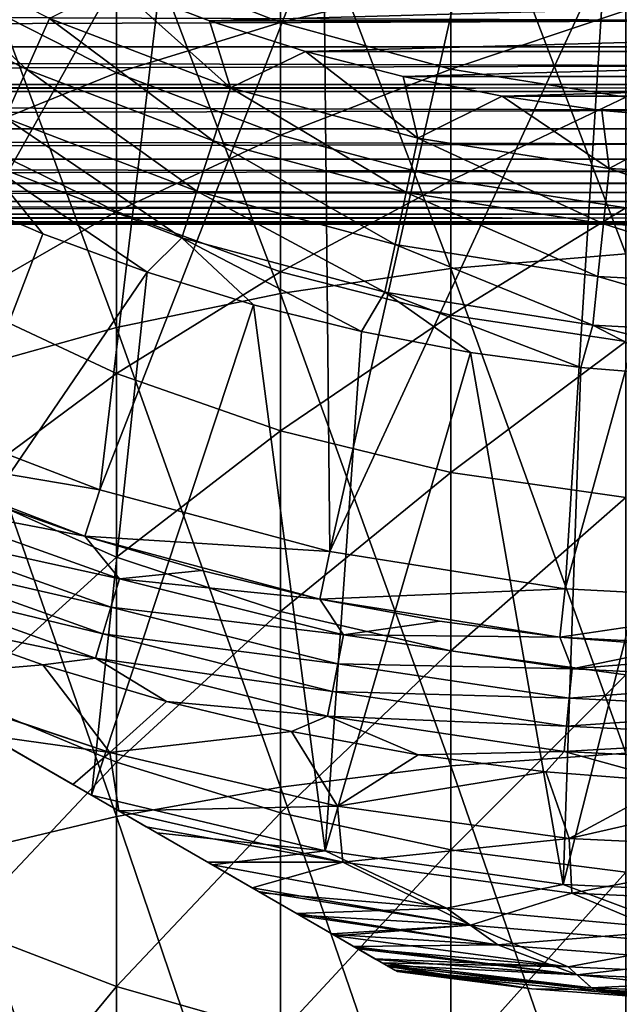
# Model space of a CAD drawing. Header units: metres. Extents: x -109 to 109, y -505 to 40.
# Tile 170 of 256: x -6.44 to -1.51, y -63.02 to -54.92. Entities that reach past the tile are written whole.
import ezdxf

# ---------------------------------------------------------------- set-up
doc = ezdxf.new("R2010")
doc.units = ezdxf.units.M
doc.layers.add('solid_K244224000C74', color=7, linetype='CONTINUOUS')

msp = doc.modelspace()

# ---------------------------------------------------------------- linework, layer by layer
at = {"layer": 'solid_K244224000C74'}
for points in [[(-1.455538, -56.84314, 150.143997), (-1.455538, -52.924957, 147.645416), (-2.892772, -53.064407, 147.444946)], [(-2.892772, -56.966072, 149.932999), (-2.892772, -53.064407, 147.444946), (-4.293628, -53.294876, 147.113647)], [(-2.892772, -56.966072, 149.932999), (-1.455538, -56.84314, 150.143997), (-2.892772, -53.064407, 147.444946)], [(-7.605884, -58.08334, 27.37269), (-6.468005, -53.33202, 9.554124), (-5.180184, -53.758961, 8.976018)], [(-4.293628, -57.169239, 149.58429), (-4.293628, -53.294876, 147.113647), (-5.640489, -53.613468, 146.65567)], [(-4.293628, -57.169239, 149.58429), (-2.892772, -56.966072, 149.932999), (-4.293628, -53.294876, 147.113647)], [(-5.640489, -57.450089, 149.102249), (-5.640489, -53.613468, 146.65567), (-6.916417, -54.016171, 146.076782)], [(-5.640489, -57.450089, 149.102249), (-4.293628, -57.169239, 149.58429), (-5.640489, -53.613468, 146.65567)], [(-7.605884, -58.08334, 27.37269), (-5.180184, -53.758961, 8.976018), (-5.778753, -58.784714, 27.37269)], [(-5.778753, -58.784714, 27.37269), (-5.180184, -53.758961, 8.976018), (-3.9389, -54.067654, 8.520351)], [(-6.916417, -57.805084, 148.49295), (-5.640489, -57.450089, 149.102249), (-6.916417, -54.016171, 146.076782)], [(-5.778753, -58.784714, 27.37269), (-3.9389, -54.067654, 8.520351), (-3.887801, -59.291393, 27.37269)], [(-3.887801, -59.291393, 27.37269), (-3.9389, -54.067654, 8.520351), (-2.756209, -54.277039, 8.190253)], [(-7.612633, -54.185467, 76.063286), (-7.841757, -54.582321, 75.953461), (-6.37906, -55.327602, 75.953461)], [(-6.192674, -54.908974, 76.063286), (-7.612633, -54.185467, 76.063286), (-6.37906, -55.327602, 75.953461)], [(-4.293628, -54.941723, 110.424957), (-5.640489, -54.412323, 110.600952), (-4.293628, -54.213943, 107.901779)], [(-4.293628, -54.941723, 110.424957), (-4.293628, -54.213943, 107.901779), (-2.892772, -54.605888, 107.80558)], [(-3.887801, -59.291393, 27.37269), (-2.756209, -54.277039, 8.190253), (-1.62806, -54.405067, 7.97898)], [(-3.887801, -59.291393, 27.37269), (-1.62806, -54.405067, 7.97898), (-1.954808, -59.597546, 27.37269)], [(-1.954808, -59.597546, 27.37269), (-1.62806, -54.405067, 7.97898), (-0.538327, -54.465477, 7.876605)], [(-5.640489, -55.355862, 113.099541), (-6.916417, -54.706676, 113.374931), (-5.640489, -54.412323, 110.600952)], [(-5.640489, -55.355862, 113.099541), (-5.640489, -54.412323, 110.600952), (-4.293628, -54.941723, 110.424957)], [(-1.954808, -59.597546, 27.37269), (-0.538327, -54.465477, 7.876605), (0, -59.700001, 27.37269)], [(-6.37906, -55.327602, 75.953461), (-7.841757, -54.582321, 75.953461), (-6.556152, -55.725357, 75.773232)], [(-4.704866, -55.480087, 76.063286), (-5.649712, -54.633057, 76.099998), (-6.192674, -54.908974, 76.063286)], [(-5.649712, -54.633057, 76.099998), (-4.875796, -54.9286, 76.099998), (5.649708, -54.63306, 76.099998)], [(-4.704866, -55.480087, 76.063286), (-4.875796, -54.9286, 76.099998), (-5.649712, -54.633057, 76.099998)], [(-4.875796, -54.9286, 76.099998), (4.875792, -54.9286, 76.099998), (5.649708, -54.63306, 76.099998)], [(-2.892772, -55.324696, 110.297646), (-4.293628, -54.941723, 110.424957), (-2.892772, -54.605888, 107.80558)], [(-2.892772, -55.324696, 110.297646), (-2.892772, -54.605888, 107.80558), (-1.455538, -54.843044, 107.747368)], [(-58.401432, -54.705666, 7.450819), (-57.825542, -55.14193, 6.585274), (58.401443, -54.705662, 7.45083)], [(-58.400074, -54.706699, -7.448922), (58.400066, -54.706703, -7.44891), (57.82449, -55.142723, -6.583573)], [(-57.824493, -55.142715, -6.583584), (-58.400074, -54.706699, -7.448922), (57.82449, -55.142723, -6.583573)], [(-57.825542, -55.14193, 6.585274), (57.825546, -55.141926, 6.585285), (58.401443, -54.705662, 7.45083)], [(-6.916417, -55.871655, 115.840988), (-6.916417, -54.706676, 113.374931), (-5.640489, -55.355862, 113.099541)], [(-3.335342, -62.745701, 68.857361), (-17.164658, -54.761341, 68.857361), (-17.164658, -54.761341, 53.269997)], [(-3.353005, -62.735504, 69.067734), (-17.146996, -54.771538, 69.067726), (-17.164658, -54.761341, 68.857361)], [(-3.335342, -62.745701, 68.857361), (-3.353005, -62.735504, 69.067734), (-17.164658, -54.761341, 68.857361)], [(-3.335342, -62.745701, 53.269997), (-3.335342, -62.745701, 68.857361), (-17.164658, -54.761341, 53.269997)], [(-17.144903, -54.772747, 52.929695), (-3.335342, -62.745701, 53.269997), (-17.164658, -54.761341, 53.269997)], [(-3.40806, -62.703716, 69.282707), (-17.091932, -54.803329, 69.282722), (-17.146996, -54.771538, 69.067726)], [(-3.353005, -62.735504, 69.067734), (-3.40806, -62.703716, 69.282707), (-17.146996, -54.771538, 69.067726)], [(-17.144903, -54.772747, 52.929695), (-3.355097, -62.734295, 52.929695), (-3.335342, -62.745701, 53.269997)], [(-17.144903, -54.772747, 52.929695), (-17.08489, -54.807396, 52.58812), (-3.355097, -62.734295, 52.929695)], [(-3.423628, -62.694729, 69.32576), (-17.07637, -54.812313, 69.32576), (-17.091932, -54.803329, 69.282722)], [(-3.40806, -62.703716, 69.282707), (-3.423628, -62.694729, 69.32576), (-17.091932, -54.803329, 69.282722)], [(-17.08489, -54.807396, 52.58812), (-3.415109, -62.699646, 52.58812), (-3.355097, -62.734295, 52.929695)], [(-17.08489, -54.807396, 52.58812), (-17.041208, -54.832615, 52.423935), (-3.415109, -62.699646, 52.58812)], [(-3.506612, -62.646816, 69.505981), (-16.993364, -54.860237, 69.506027), (-17.07637, -54.812313, 69.32576)], [(-3.423628, -62.694729, 69.32576), (-3.506612, -62.646816, 69.505981), (-17.07637, -54.812313, 69.32576)], [(-17.041208, -54.832615, 52.423935), (-3.458792, -62.674427, 52.423935), (-3.415109, -62.699646, 52.58812)], [(-17.041208, -54.832615, 52.423935), (-16.98181, -54.866909, 52.242714), (-3.458792, -62.674427, 52.423935)], [(-3.656061, -62.560532, 69.736313), (-16.84392, -54.946522, 69.736336), (-16.993364, -54.860237, 69.506027)], [(-3.506612, -62.646816, 69.505981), (-3.656061, -62.560532, 69.736313), (-16.993364, -54.860237, 69.506027)], [(-16.98181, -54.866909, 52.242714), (-3.51819, -62.640133, 52.242714), (-3.458792, -62.674427, 52.423935)], [(-16.98181, -54.866909, 52.242714), (-16.831749, -54.953545, 51.8936), (-3.51819, -62.640133, 52.242714)], [(-1.455538, -55.556423, 110.220612), (-2.892772, -55.324696, 110.297646), (-1.455538, -54.843044, 107.747368)], [(-3.693843, -62.538719, 69.784462), (-16.806156, -54.968323, 69.784462), (-16.84392, -54.946522, 69.736336)], [(-3.656061, -62.560532, 69.736313), (-3.693843, -62.538719, 69.784462), (-16.84392, -54.946522, 69.736336)], [(-16.831749, -54.953545, 51.8936), (-3.668251, -62.553497, 51.8936), (-3.51819, -62.640133, 52.242714)], [(-16.831749, -54.953545, 51.8936), (-16.657412, -55.054199, 51.585159), (-3.668251, -62.553497, 51.8936)], [(-3.861831, -62.44173, 69.968246), (-16.638172, -55.065308, 69.968246), (-16.806156, -54.968323, 69.784462)], [(-3.693843, -62.538719, 69.784462), (-3.861831, -62.44173, 69.968246), (-16.806156, -54.968323, 69.784462)], [(-6.192674, -54.908974, 76.063286), (-6.37906, -55.327602, 75.953461), (-4.846472, -55.915909, 75.953461)], [(-4.704866, -55.480087, 76.063286), (-6.192674, -54.908974, 76.063286), (-4.846472, -55.915909, 75.953461)], [(-4.293628, -55.86945, 112.881668), (-5.640489, -55.355862, 113.099541), (-4.293628, -54.941723, 110.424957)], [(-4.875796, -54.9286, 76.099998), (-4.087077, -55.180088, 76.099998), (4.875792, -54.9286, 76.099998)], [(-4.704866, -55.480087, 76.063286), (-4.087077, -55.180088, 76.099998), (-4.875796, -54.9286, 76.099998)], [(-4.293628, -55.86945, 112.881668), (-4.293628, -54.941723, 110.424957), (-2.892772, -55.324696, 110.297646)], [(-4.087077, -55.180088, 76.099998), (4.087073, -55.180088, 76.099998), (4.875792, -54.9286, 76.099998)], [(-16.657412, -55.054199, 51.585159), (-3.842588, -62.452843, 51.585159), (-3.668251, -62.553497, 51.8936)], [(-16.657412, -55.054199, 51.585159), (-16.628321, -55.070995, 51.539776), (-3.842588, -62.452843, 51.585159)], [(-4.127224, -62.288506, 70.195801), (-16.37281, -55.218513, 70.195778), (-16.638172, -55.065308, 69.968246)], [(-3.861831, -62.44173, 69.968246), (-4.127224, -62.288506, 70.195801), (-16.638172, -55.065308, 69.968246)], [(-16.628321, -55.070995, 51.539776), (-3.87168, -62.436047, 51.539776), (-3.842588, -62.452843, 51.585159)], [(-16.628321, -55.070995, 51.539776), (-16.363377, -55.223961, 51.181793), (-3.87168, -62.436047, 51.539776)], [(-57.825542, -55.14193, 6.585274), (-57.416416, -55.451553, 5.874745), (57.825546, -55.141926, 6.585285)], [(-57.824493, -55.142715, -6.583584), (57.82449, -55.142723, -6.583573), (57.416428, -55.451546, -5.874762)], [(-57.416428, -55.451546, -5.874761), (-57.824493, -55.142715, -6.583584), (57.416428, -55.451546, -5.874762)], [(-57.416416, -55.451553, 5.874745), (57.416416, -55.451553, 5.874743), (57.825546, -55.141926, 6.585285)], [(-4.159984, -62.269592, 70.220238), (-16.340017, -55.23745, 70.220238), (-16.37281, -55.218513, 70.195778)], [(-4.127224, -62.288506, 70.195801), (-4.159984, -62.269592, 70.220238), (-16.37281, -55.218513, 70.195778)], [(-3.165511, -55.892559, 76.063286), (-4.087077, -55.180088, 76.099998), (-4.704866, -55.480087, 76.063286)], [(-4.087077, -55.180088, 76.099998), (-3.285138, -55.387062, 76.099998), (4.087073, -55.180088, 76.099998)], [(-3.165511, -55.892559, 76.063286), (-3.285138, -55.387062, 76.099998), (-4.087077, -55.180088, 76.099998)], [(-3.285138, -55.387062, 76.099998), (3.285134, -55.387062, 76.099998), (4.087073, -55.180088, 76.099998)], [(-16.363377, -55.223961, 51.181793), (-4.136624, -62.283081, 51.181793), (-3.87168, -62.436047, 51.539776)], [(-16.363377, -55.223961, 51.181793), (-16.027025, -55.418156, 50.821987), (-4.136624, -62.283081, 51.181793)], [(-4.454929, -62.099308, 70.414139), (-16.045139, -55.407696, 70.414101), (-16.340017, -55.23745, 70.220238)], [(-4.159984, -62.269592, 70.220238), (-4.454929, -62.099308, 70.414139), (-16.340017, -55.23745, 70.220238)], [(-5.640489, -56.496674, 115.514442), (-6.916417, -55.871655, 115.840988), (-5.640489, -55.355862, 113.099541)], [(-6.37906, -55.327602, 75.953461), (-6.556152, -55.725357, 75.773232), (-4.981018, -56.329994, 75.773232)], [(-4.846472, -55.915909, 75.953461), (-6.37906, -55.327602, 75.953461), (-4.981018, -56.329994, 75.773232)], [(-5.640489, -56.496674, 115.514442), (-5.640489, -55.355862, 113.099541), (-4.293628, -55.86945, 112.881668)], [(-2.892772, -56.240982, 112.72406), (-4.293628, -55.86945, 112.881668), (-2.892772, -55.324696, 110.297646)], [(-2.892772, -56.240982, 112.72406), (-2.892772, -55.324696, 110.297646), (-1.455538, -55.556423, 110.220612)], [(-57.416428, -55.451546, -5.874761), (57.416428, -55.451546, -5.874762), (57.338631, -55.510582, -5.727395)], [(-57.338638, -55.510578, -5.727406), (-57.416428, -55.451546, -5.874761), (57.338631, -55.510582, -5.727395)], [(-57.416416, -55.451553, 5.874745), (-57.339432, -55.509972, 5.728938), (57.416416, -55.451553, 5.874743)], [(-57.339432, -55.509972, 5.728938), (57.339436, -55.509968, 5.728949), (57.416416, -55.451553, 5.874743)], [(-4.454929, -62.099308, 70.414139), (-15.64678, -55.637688, 70.621895), (-16.045139, -55.407696, 70.414101)], [(-16.027025, -55.418156, 50.821987), (-4.472976, -62.088886, 50.821983), (-4.136624, -62.283081, 51.181793)], [(-16.027025, -55.418156, 50.821987), (-15.973318, -55.449162, 50.771214), (-4.472976, -62.088886, 50.821983)], [(-15.973318, -55.449162, 50.771214), (-4.526681, -62.05788, 50.771214), (-4.472976, -62.088886, 50.821983)], [(-15.973318, -55.449162, 50.771214), (-15.609151, -55.659412, 50.465561), (-4.526681, -62.05788, 50.771214)], [(-3.285138, -55.387062, 76.099998), (-2.472842, -55.548679, 76.099998), (3.285134, -55.387062, 76.099998)], [(-3.165511, -55.892559, 76.063286), (-2.472842, -55.548679, 76.099998), (-3.285138, -55.387062, 76.099998)], [(-2.472842, -55.548679, 76.099998), (2.472838, -55.548683, 76.099998), (3.285134, -55.387062, 76.099998)], [(-57.339432, -55.509972, 5.728938), (-56.935097, -55.81604, 4.883128), (57.339436, -55.509968, 5.728949)], [(-57.338638, -55.510578, -5.727406), (57.338631, -55.510582, -5.727395), (56.934471, -55.816513, -4.88169)], [(-56.934479, -55.816509, -4.881701), (-57.338638, -55.510578, -5.727406), (56.934471, -55.816513, -4.88169)], [(-56.935097, -55.81604, 4.883128), (56.935104, -55.816036, 4.88314), (57.339436, -55.509968, 5.728949)], [(-4.704866, -55.480087, 76.063286), (-4.846472, -55.915909, 75.953461), (-3.260786, -56.34079, 75.953461)], [(-3.165511, -55.892559, 76.063286), (-4.704866, -55.480087, 76.063286), (-3.260786, -56.34079, 75.953461)], [(-1.591474, -56.141861, 76.063286), (-2.472842, -55.548679, 76.099998), (-3.165511, -55.892559, 76.063286)], [(-1.455538, -56.465786, 112.6287), (-2.892772, -56.240982, 112.72406), (-1.455538, -55.556423, 110.220612)], [(-2.472842, -55.548679, 76.099998), (-1.653137, -55.664463, 76.099998), (2.472838, -55.548683, 76.099998)], [(-1.591474, -56.141861, 76.063286), (-1.653137, -55.664463, 76.099998), (-2.472842, -55.548679, 76.099998)], [(-1.653137, -55.664463, 76.099998), (1.653132, -55.664463, 76.099998), (2.472838, -55.548683, 76.099998)], [(-5.310103, -61.605572, 70.808586), (-15.189973, -55.901428, 70.808563), (-15.64678, -55.637688, 70.621895)], [(-4.853219, -61.869354, 70.621895), (-5.310103, -61.605572, 70.808586), (-15.64678, -55.637688, 70.621895)], [(-4.454929, -62.099308, 70.414139), (-4.853219, -61.869354, 70.621895), (-15.64678, -55.637688, 70.621895)], [(-15.609151, -55.659412, 50.465561), (-4.890851, -61.847626, 50.465561), (-4.526681, -62.05788, 50.771214)], [(-15.609151, -55.659412, 50.465561), (-15.10173, -55.952374, 50.121212), (-4.890851, -61.847626, 50.465561)], [(-1.653137, -55.664463, 76.099998), (-0.827645, -55.734127, 76.099998), (1.653132, -55.664463, 76.099998)], [(-1.591474, -56.141861, 76.063286), (-0.827645, -55.734127, 76.099998), (-1.653137, -55.664463, 76.099998)], [(-6.556152, -55.725357, 75.773232), (-6.71958, -56.092422, 75.527054), (-5.105182, -56.712135, 75.527054)], [(-4.981018, -56.329994, 75.773232), (-6.556152, -55.725357, 75.773232), (-5.105182, -56.712135, 75.527054)], [(0, -56.225266, 76.063286), (-0.827645, -55.734127, 76.099998), (-1.591474, -56.141861, 76.063286)], [(-56.935097, -55.81604, 4.883128), (-56.605274, -56.065834, 4.047304), (56.935104, -55.816036, 4.88314)], [(-56.934479, -55.816509, -4.881701), (56.934471, -55.816513, -4.88169), (56.604782, -56.066193, -4.045965)], [(-56.604786, -56.066189, -4.045977), (-56.934479, -55.816509, -4.881701), (56.604782, -56.066193, -4.045965)], [(-56.605274, -56.065834, 4.047304), (56.605278, -56.06583, 4.047317), (56.935104, -55.816036, 4.88314)], [(-15.189973, -55.901428, 70.808563), (-5.84601, -61.296165, 70.978676), (-14.65399, -56.210876, 70.978676)], [(-5.310103, -61.605572, 70.808586), (-5.84601, -61.296165, 70.978676), (-15.189973, -55.901428, 70.808563)], [(-6.916417, -57.230591, 118.205711), (-6.916417, -55.871655, 115.840988), (-5.640489, -56.496674, 115.514442)], [(-4.293628, -56.991138, 115.256096), (-5.640489, -56.496674, 115.514442), (-4.293628, -55.86945, 112.881668)], [(-4.846472, -55.915909, 75.953461), (-4.981018, -56.329994, 75.773232), (-3.35131, -56.766674, 75.773232)], [(-3.260786, -56.34079, 75.953461), (-4.846472, -55.915909, 75.953461), (-3.35131, -56.766674, 75.773232)], [(-4.293628, -56.991138, 115.256096), (-4.293628, -55.86945, 112.881668), (-2.892772, -56.240982, 112.72406)], [(-3.165511, -55.892559, 76.063286), (-3.260786, -56.34079, 75.953461), (-1.639374, -56.597599, 75.953461)], [(-1.591474, -56.141861, 76.063286), (-3.165511, -55.892559, 76.063286), (-1.639374, -56.597599, 75.953461)], [(-15.10173, -55.952374, 50.121212), (-5.398275, -61.554665, 50.121208), (-4.890851, -61.847626, 50.465561)], [(-15.10173, -55.952374, 50.121212), (-14.878353, -56.081341, 49.992058), (-5.398275, -61.554665, 50.121208)], [(-56.605274, -56.065834, 4.047304), (-56.343479, -56.264252, 3.219111), (56.605278, -56.06583, 4.047317)], [(-56.604786, -56.066189, -4.045977), (56.604782, -56.066193, -4.045965), (56.343174, -56.264496, -3.217949)], [(-56.343178, -56.264492, -3.217959), (-56.604786, -56.066189, -4.045977), (56.343174, -56.264496, -3.217949)], [(-56.343479, -56.264252, 3.219111), (56.343483, -56.264248, 3.219123), (56.605278, -56.06583, 4.047317)], [(-14.878353, -56.081341, 49.992058), (-5.621647, -61.425701, 49.992058), (-5.398275, -61.554665, 50.121208)], [(-14.878353, -56.081341, 49.992058), (-14.500221, -56.299656, 49.799999), (-5.621647, -61.425701, 49.992058)], [(-6.71958, -56.092422, 75.527054), (-7.087182, -56.318672, 75.221321), (-6.247451, -56.679897, 75.221321)], [(-6.71958, -56.092422, 75.527054), (-6.247451, -56.679897, 75.221321), (-5.389395, -56.995132, 75.221321)], [(-5.105182, -56.712135, 75.527054), (-6.71958, -56.092422, 75.527054), (-5.389395, -56.995132, 75.221321)], [(-1.591474, -56.141861, 76.063286), (-1.639374, -56.597599, 75.953461), (0, -56.683514, 75.953461)], [(0, -56.225266, 76.063286), (-1.591474, -56.141861, 76.063286), (0, -56.683514, 75.953461)], [(-56.343479, -56.264252, 3.219111), (-56.145176, -56.414421, 2.399081), (56.343483, -56.264248, 3.219123)], [(-56.343178, -56.264492, -3.217959), (56.343174, -56.264496, -3.217949), (56.144989, -56.414555, -2.398225)], [(-56.144989, -56.414555, -2.398233), (-56.343178, -56.264492, -3.217959), (56.144989, -56.414555, -2.398225)], [(-56.145176, -56.414421, 2.399081), (56.14518, -56.414421, 2.399091), (56.343483, -56.264248, 3.219123)], [(-14.65399, -56.210876, 70.978676), (-5.84601, -61.296165, 70.978676), (-7.622264, -60.270645, 71.376678)], [(-2.892772, -57.348843, 115.069214), (-4.293628, -56.991138, 115.256096), (-2.892772, -56.240982, 112.72406)], [(-2.892772, -57.348843, 115.069214), (-2.892772, -56.240982, 112.72406), (-1.455538, -56.465786, 112.6287)], [(-14.500221, -56.299656, 49.799999), (-5.999789, -61.207382, 49.799995), (-5.621647, -61.425701, 49.992058)], [(-14.500221, -56.299656, 49.799999), (-13.803698, -56.701794, 49.513718), (-5.999789, -61.207382, 49.799995)], [(-7.622264, -60.270645, 71.376678), (-6.247451, -56.679897, 75.221321), (-7.087182, -56.318672, 75.221321)], [(-4.981018, -56.329994, 75.773232), (-5.105182, -56.712135, 75.527054), (-3.43485, -57.159698, 75.527054)], [(-3.35131, -56.766674, 75.773232), (-4.981018, -56.329994, 75.773232), (-3.43485, -57.159698, 75.527054)], [(-3.260786, -56.34079, 75.953461), (-3.35131, -56.766674, 75.773232), (-1.684885, -57.030609, 75.773232)], [(-1.639374, -56.597599, 75.953461), (-3.260786, -56.34079, 75.953461), (-1.684885, -57.030609, 75.773232)], [(-56.145176, -56.414421, 2.399081), (-56.007133, -56.518883, 1.588802), (56.14518, -56.414421, 2.399091)], [(-56.144989, -56.414555, -2.398233), (56.144989, -56.414555, -2.398225), (56.007061, -56.518936, -1.588277)], [(-56.007061, -56.518936, -1.588285), (-56.144989, -56.414555, -2.398233), (56.007061, -56.518936, -1.588277)], [(-56.007133, -56.518883, 1.588802), (56.007137, -56.518883, 1.588811), (56.14518, -56.414421, 2.399091)], [(-5.640489, -57.827415, 117.830109), (-6.916417, -57.230591, 118.205711), (-5.640489, -56.496674, 115.514442)], [(-5.640489, -57.827415, 117.830109), (-5.640489, -56.496674, 115.514442), (-4.293628, -56.991138, 115.256096)], [(-1.455538, -57.565277, 114.956131), (-2.892772, -57.348843, 115.069214), (-1.455538, -56.465786, 112.6287)], [(-56.007133, -56.518883, 1.588802), (-55.926239, -56.580036, 0.788942), (56.007137, -56.518883, 1.588811)], [(-56.007061, -56.518936, -1.588285), (56.007061, -56.518936, -1.588277), (55.926247, -56.580048, -0.788713)], [(-55.92625, -56.580048, -0.788719), (-56.007061, -56.518936, -1.588285), (55.926247, -56.580048, -0.788713)], [(-55.92625, -56.580048, -0.788719), (55.926247, -56.580048, -0.788713), (55.900002, -56.599998)], [(-55.900002, -56.599998), (-55.92625, -56.580048, -0.788719), (55.900002, -56.599998)], [(-55.926239, -56.580036, 0.788942), (55.926239, -56.580036, 0.788949), (56.007137, -56.518883, 1.588811)], [(-55.926239, -56.580036, 0.788942), (-55.900002, -56.599998), (55.926239, -56.580036, 0.788949)], [(-55.900002, -56.599998), (55.900002, -56.599998), (55.926239, -56.580036, 0.788949)], [(-1.639374, -56.597599, 75.953461), (-1.684885, -57.030609, 75.773232), (0, -57.118912, 75.773232)], [(0, -56.683514, 75.953461), (-1.639374, -56.597599, 75.953461), (0, -57.118912, 75.773232)], [(-13.803698, -56.701794, 49.513718), (-6.696323, -60.805237, 49.51371), (-5.999789, -61.207382, 49.799995)], [(-7.622264, -60.270645, 71.376678), (-5.389395, -56.995132, 75.221321), (-6.247451, -56.679897, 75.221321)], [(-5.105182, -56.712135, 75.527054), (-5.389395, -56.995132, 75.221321), (-4.515531, -57.263451, 75.221321)], [(-5.105182, -56.712135, 75.527054), (-4.515531, -57.263451, 75.221321), (-3.628422, -57.484066, 75.221321)], [(-3.43485, -57.159698, 75.527054), (-5.105182, -56.712135, 75.527054), (-3.628422, -57.484066, 75.221321)], [(-3.35131, -56.766674, 75.773232), (-3.43485, -57.159698, 75.527054), (-1.726885, -57.430214, 75.527054)], [(-1.684885, -57.030609, 75.773232), (-3.35131, -56.766674, 75.773232), (-1.726885, -57.430214, 75.527054)], [(-1.455538, -60.949024, 152.320435), (-1.455538, -56.84314, 150.143997), (-2.892772, -56.966072, 149.932999)], [(-7.622264, -60.270645, 71.376678), (-5.84601, -61.296165, 70.978676), (-5.389395, -56.995132, 75.221321)], [(-5.84601, -61.296165, 70.978676), (-4.515531, -57.263451, 75.221321), (-5.389395, -56.995132, 75.221321)], [(-4.293628, -58.29958, 117.532959), (-5.640489, -57.827415, 117.830109), (-4.293628, -56.991138, 115.256096)], [(-2.892772, -61.054642, 152.10025), (-2.892772, -56.966072, 149.932999), (-4.293628, -57.169239, 149.58429)], [(-4.293628, -58.29958, 117.532959), (-4.293628, -56.991138, 115.256096), (-2.892772, -57.348843, 115.069214)], [(-2.892772, -61.054642, 152.10025), (-1.455538, -60.949024, 152.320435), (-2.892772, -56.966072, 149.932999)], [(-1.684885, -57.030609, 75.773232), (-1.726885, -57.430214, 75.527054), (0, -57.520714, 75.527054)], [(0, -57.118912, 75.773232), (-1.684885, -57.030609, 75.773232), (0, -57.520714, 75.527054)], [(-3.43485, -57.159698, 75.527054), (-3.628422, -57.484066, 75.221321), (-2.730671, -57.656326, 75.221321)], [(-3.43485, -57.159698, 75.527054), (-2.730671, -57.656326, 75.221321), (-1.82491, -57.779736, 75.221321)], [(-1.726885, -57.430214, 75.527054), (-3.43485, -57.159698, 75.527054), (-1.82491, -57.779736, 75.221321)], [(-6.916417, -58.774731, 120.45388), (-6.916417, -57.230591, 118.205711), (-5.640489, -57.827415, 117.830109)], [(-4.293628, -61.229198, 151.736374), (-4.293628, -57.169239, 149.58429), (-5.640489, -57.450089, 149.102249)], [(-4.293628, -61.229198, 151.736374), (-2.892772, -61.054642, 152.10025), (-4.293628, -57.169239, 149.58429)], [(-5.84601, -61.296165, 70.978676), (-3.925935, -61.753246, 70.978676), (-4.515531, -57.263451, 75.221321)], [(-3.925935, -61.753246, 70.978676), (-3.628422, -57.484066, 75.221321), (-4.515531, -57.263451, 75.221321)], [(-2.892772, -58.641148, 117.317993), (-4.293628, -58.29958, 117.532959), (-2.892772, -57.348843, 115.069214)], [(-2.892772, -58.641148, 117.317993), (-2.892772, -57.348843, 115.069214), (-1.455538, -57.565277, 114.956131)], [(-5.640489, -61.470501, 151.233368), (-5.640489, -57.450089, 149.102249), (-6.916417, -57.805084, 148.49295)], [(-5.640489, -61.470501, 151.233368), (-4.293628, -61.229198, 151.736374), (-5.640489, -57.450089, 149.102249)], [(-3.925935, -61.753246, 70.978676), (-2.730671, -57.656326, 75.221321), (-3.628422, -57.484066, 75.221321)], [(-1.726885, -57.430214, 75.527054), (-1.82491, -57.779736, 75.221321), (-0.913796, -57.853924, 75.221321)], [(-1.726885, -57.430214, 75.527054), (-0.913796, -57.853924, 75.221321), (-0.000001, -57.878681, 75.221321)], [(0, -57.520714, 75.527054), (-1.726885, -57.430214, 75.527054), (-0.000001, -57.878681, 75.221321)], [(-1.455538, -58.84782, 117.187927), (-2.892772, -58.641148, 117.317993), (-1.455538, -57.565277, 114.956131)], [(-3.925935, -61.753246, 70.978676), (-1.971577, -62.029099, 70.978676), (-2.730671, -57.656326, 75.221321)], [(-1.971577, -62.029099, 70.978676), (-1.82491, -57.779736, 75.221321), (-2.730671, -57.656326, 75.221321)], [(-6.916417, -61.775505, 150.597565), (-5.640489, -61.470501, 151.233368), (-6.916417, -57.805084, 148.49295)], [(-1.971577, -62.029099, 70.978676), (-0.913796, -57.853924, 75.221321), (-1.82491, -57.779736, 75.221321)], [(-5.640489, -59.339523, 120.031639), (-6.916417, -58.774731, 120.45388), (-5.640489, -57.827415, 117.830109)], [(-5.640489, -59.339523, 120.031639), (-5.640489, -57.827415, 117.830109), (-4.293628, -58.29958, 117.532959)], [(-1.971577, -62.029099, 70.978676), (-0.000001, -62.121319, 70.978676), (-0.913796, -57.853924, 75.221321)], [(-7.768609, -58.448746, 53.099995), (-7.605975, -58.083302, 53.499996), (-5.778618, -58.784756, 53.499996)], [(-5.778753, -58.784714, 27.37269), (-5.778618, -58.784756, 53.499996), (-7.605975, -58.083302, 53.499996)], [(-7.605884, -58.08334, 27.37269), (-5.778753, -58.784714, 27.37269), (-7.605975, -58.083302, 53.499996)], [(-4.293628, -59.786346, 119.697594), (-5.640489, -59.339523, 120.031639), (-4.293628, -58.29958, 117.532959)], [(-4.293628, -59.786346, 119.697594), (-4.293628, -58.29958, 117.532959), (-2.892772, -58.641148, 117.317993)], [(-5.902358, -59.165134, 53.099995), (-7.768609, -58.448746, 53.099995), (-5.778618, -58.784756, 53.499996)], [(-7.768609, -58.448746, 48.099998), (-7.768609, -58.448746, 53.099995), (-5.902358, -59.165134, 53.099995)], [(-7.768609, -58.448746, 48.099998), (-5.902358, -59.165134, 53.099995), (-6.844885, -58.831364, 48.099998)], [(-2.892772, -60.109577, 119.45594), (-4.293628, -59.786346, 119.697594), (-2.892772, -58.641148, 117.317993)], [(-2.892772, -60.109577, 119.45594), (-2.892772, -58.641148, 117.317993), (-1.455538, -58.84782, 117.187927)], [(-6.916417, -60.494137, 122.571022), (-6.916417, -58.774731, 120.45388), (-5.640489, -59.339523, 120.031639)], [(-6.844885, -58.831364, 48.099998), (-5.902358, -59.165134, 48.099998), (-7.404981, -58.877205, 48.121601)], [(-6.844885, -58.831364, 48.099998), (-5.902358, -59.165134, 53.099995), (-5.902358, -59.165134, 48.099998)], [(-5.902358, -59.165134, 53.099995), (-5.778618, -58.784756, 53.499996), (-3.887949, -59.291359, 53.499996)], [(-5.778753, -58.784714, 27.37269), (-3.887801, -59.291393, 27.37269), (-5.778618, -58.784756, 53.499996)], [(-3.887801, -59.291393, 27.37269), (-3.887949, -59.291359, 53.499996), (-5.778618, -58.784756, 53.499996)], [(-1.455538, -60.305161, 119.309715), (-2.892772, -60.109577, 119.45594), (-1.455538, -58.84782, 117.187927)], [(-7.404981, -58.877205, 48.121601), (-5.617051, -59.516937, 48.121601), (-7.498078, -59.101963, 48.184708)], [(-5.902358, -59.165134, 48.099998), (-5.617051, -59.516937, 48.121601), (-7.404981, -58.877205, 48.121601)], [(-7.498078, -59.101963, 48.184708), (-5.68767, -59.749737, 48.184708), (-7.585837, -59.313831, 48.287544)], [(-5.617051, -59.516937, 48.121601), (-5.68767, -59.749737, 48.184708), (-7.498078, -59.101963, 48.184708)], [(-3.970964, -59.682652, 53.099995), (-5.902358, -59.165134, 53.099995), (-3.887949, -59.291359, 53.499996)], [(-5.902358, -59.165134, 48.099998), (-5.902358, -59.165134, 53.099995), (-3.970964, -59.682652, 53.099995)], [(-5.902358, -59.165134, 48.099998), (-3.970964, -59.682652, 53.099995), (-4.943464, -59.449177, 48.099998)], [(-5.902358, -59.165134, 48.099998), (-4.943464, -59.449177, 48.099998), (-5.617051, -59.516937, 48.121601)], [(-7.585837, -59.313831, 48.287544), (-5.75424, -59.969189, 48.287544), (-7.665793, -59.506863, 48.427227)], [(-5.68767, -59.749737, 48.184708), (-5.75424, -59.969189, 48.287544), (-7.585837, -59.313831, 48.287544)], [(-5.640489, -61.023258, 122.104858), (-6.916417, -60.494137, 122.571022), (-5.640489, -59.339523, 120.031639)], [(-5.640489, -61.023258, 122.104858), (-5.640489, -59.339523, 120.031639), (-4.293628, -59.786346, 119.697594)], [(-3.970964, -59.682652, 53.099995), (-3.887949, -59.291359, 53.499996), (-1.954682, -59.597561, 53.499996)], [(-1.954808, -59.597546, 27.37269), (-1.954682, -59.597561, 53.499996), (-3.887949, -59.291359, 53.499996)], [(-3.887801, -59.291393, 27.37269), (-1.954808, -59.597546, 27.37269), (-3.887949, -59.291359, 53.499996)], [(-7.665793, -59.506863, 48.427227), (-5.814891, -60.169125, 48.427227), (-7.24394, -59.871109, 48.599087)], [(-5.75424, -59.969189, 48.287544), (-5.814891, -60.169125, 48.427227), (-7.665793, -59.506863, 48.427227)], [(-4.943464, -59.449177, 48.099998), (-3.970964, -59.682652, 48.099998), (-5.617051, -59.516937, 48.121601)], [(-4.943464, -59.449177, 48.099998), (-3.970964, -59.682652, 53.099995), (-3.970964, -59.682652, 48.099998)], [(-5.617051, -59.516937, 48.121601), (-3.775026, -59.97834, 48.121601), (-5.68767, -59.749737, 48.184708)], [(-3.970964, -59.682652, 48.099998), (-3.775026, -59.97834, 48.121601), (-5.617051, -59.516937, 48.121601)], [(-1.996553, -59.995361, 53.099995), (-3.970964, -59.682652, 53.099995), (-1.954682, -59.597561, 53.499996)], [(-1.996553, -59.995361, 53.099995), (-1.954682, -59.597561, 53.499996), (0, -59.700001, 53.499996)], [(-1.954808, -59.597546, 27.37269), (0, -59.700001, 27.37269), (-1.954682, -59.597561, 53.499996)], [(0, -59.700001, 27.37269), (0, -59.700001, 53.499996), (-1.954682, -59.597561, 53.499996)], [(-5.68767, -59.749737, 48.184708), (-3.822487, -60.216942, 48.184708), (-5.75424, -59.969189, 48.287544)], [(-3.775026, -59.97834, 48.121601), (-3.822487, -60.216942, 48.184708), (-5.68767, -59.749737, 48.184708)], [(-3.970964, -59.682652, 48.099998), (-3.970964, -59.682652, 53.099995), (-1.996553, -59.995361, 53.099995)], [(-3.970964, -59.682652, 48.099998), (-1.996553, -59.995361, 53.099995), (-2.987838, -59.864857, 48.099998)], [(-3.970964, -59.682652, 48.099998), (-2.987838, -59.864857, 48.099998), (-3.775026, -59.97834, 48.121601)], [(0, -60.099998, 53.099995), (-1.996553, -59.995361, 53.099995), (0, -59.700001, 53.499996)], [(-4.293628, -61.441864, 121.736061), (-5.640489, -61.023258, 122.104858), (-4.293628, -59.786346, 119.697594)], [(-4.293628, -61.441864, 121.736061), (-4.293628, -59.786346, 119.697594), (-2.892772, -60.109577, 119.45594)], [(-7.24394, -59.871109, 48.599087), (-6.246375, -60.224365, 48.599087), (-7.517076, -60.331375, 49.265759)], [(-5.814891, -60.169125, 48.427227), (-6.246375, -60.224365, 48.599087), (-7.24394, -59.871109, 48.599087)], [(-2.987838, -59.864857, 48.099998), (-1.996553, -59.995361, 48.099998), (-3.775026, -59.97834, 48.121601)], [(-2.987838, -59.864857, 48.099998), (-1.996553, -59.995361, 53.099995), (-1.996553, -59.995361, 48.099998)], [(-5.75424, -59.969189, 48.287544), (-3.867226, -60.44186, 48.287544), (-5.814891, -60.169125, 48.427227)], [(-3.822487, -60.216942, 48.184708), (-3.867226, -60.44186, 48.287544), (-5.75424, -59.969189, 48.287544)], [(-3.775026, -59.97834, 48.121601), (-1.896646, -60.256969, 48.121601), (-3.822487, -60.216942, 48.184708)], [(-1.996553, -59.995361, 48.099998), (-1.896646, -60.256969, 48.121601), (-3.775026, -59.97834, 48.121601)], [(-1.996553, -59.995361, 48.099998), (-1.996553, -59.995361, 53.099995), (0, -60.099998, 53.099995)], [(-1.996553, -59.995361, 48.099998), (0, -60.099998, 53.099995), (-0.999765, -60.073818, 48.099998)], [(-1.996553, -59.995361, 48.099998), (-0.999765, -60.073818, 48.099998), (-1.896646, -60.256969, 48.121601)], [(-0.999765, -60.073818, 48.099998), (0, -60.099998, 48.099998), (-1.896646, -60.256969, 48.121601)], [(-2.892772, -61.744682, 121.469269), (-4.293628, -61.441864, 121.736061), (-2.892772, -60.109577, 119.45594)], [(-2.892772, -61.744682, 121.469269), (-2.892772, -60.109577, 119.45594), (-1.455538, -60.305161, 119.309715)], [(0, -60.099998, 48.099998), (0, -60.350147, 48.121601), (-1.896646, -60.256969, 48.121601)], [(-6.246375, -60.224365, 48.599087), (-5.696658, -60.944813, 49.266903), (-7.517076, -60.331375, 49.265759)], [(-5.814891, -60.169125, 48.427227), (-5.231689, -60.524929, 48.599087), (-6.246375, -60.224365, 48.599087)], [(-6.246375, -60.224365, 48.599087), (-5.231689, -60.524929, 48.599087), (-5.696658, -60.944813, 49.266903)], [(-5.814891, -60.169125, 48.427227), (-3.907988, -60.646782, 48.427227), (-5.231689, -60.524929, 48.599087)], [(-3.867226, -60.44186, 48.287544), (-3.907988, -60.646782, 48.427227), (-5.814891, -60.169125, 48.427227)], [(-3.822487, -60.216942, 48.184708), (-1.920491, -60.499077, 48.184708), (-3.867226, -60.44186, 48.287544)], [(-1.896646, -60.256969, 48.121601), (-1.920491, -60.499077, 48.184708), (-3.822487, -60.216942, 48.184708)], [(-1.455538, -61.92791, 121.307846), (-2.892772, -61.744682, 121.469269), (-1.455538, -60.305161, 119.309715)], [(-1.896646, -60.256969, 48.121601), (0, -60.350147, 48.121601), (-1.920491, -60.499077, 48.184708)], [(-5.696658, -60.944813, 49.266903), (-7.484504, -60.350182, 49.274014), (-7.517076, -60.331375, 49.265759)], [(-5.696658, -60.944813, 49.266903), (-6.696323, -60.805237, 49.51371), (-7.484504, -60.350182, 49.274014)], [(0, -60.350147, 48.121601), (0, -60.593422, 48.184708), (-1.920491, -60.499077, 48.184708)], [(-3.867226, -60.44186, 48.287544), (-1.942969, -60.727295, 48.287544), (-3.907988, -60.646782, 48.427227)], [(-1.920491, -60.499077, 48.184708), (-1.942969, -60.727295, 48.287544), (-3.867226, -60.44186, 48.287544)], [(-6.916417, -62.377739, 124.543495), (-6.916417, -60.494137, 122.571022), (-5.640489, -61.023258, 122.104858)], [(-5.231689, -60.524929, 48.599087), (-4.202663, -60.771976, 48.599087), (-5.696658, -60.944813, 49.266903)], [(-3.907988, -60.646782, 48.427227), (-4.202663, -60.771976, 48.599087), (-5.231689, -60.524929, 48.599087)], [(-1.920491, -60.499077, 48.184708), (0, -60.593422, 48.184708), (-1.942969, -60.727295, 48.287544)], [(0, -60.593422, 48.184708), (0, -60.822746, 48.287544), (-1.942969, -60.727295, 48.287544)], [(-3.907988, -60.646782, 48.427227), (-3.162118, -60.964828, 48.599087), (-4.202663, -60.771976, 48.599087)], [(-3.907988, -60.646782, 48.427227), (-1.963448, -60.935226, 48.427227), (-3.162118, -60.964828, 48.599087)], [(-1.942969, -60.727295, 48.287544), (-1.963448, -60.935226, 48.427227), (-3.907988, -60.646782, 48.427227)], [(-4.202663, -60.771976, 48.599087), (-3.82519, -61.386646, 49.266903), (-5.696658, -60.944813, 49.266903)], [(-4.202663, -60.771976, 48.599087), (-3.162118, -60.964828, 48.599087), (-3.82519, -61.386646, 49.266903)], [(-1.942969, -60.727295, 48.287544), (0, -60.822746, 48.287544), (-1.963448, -60.935226, 48.427227)], [(-5.696658, -60.944813, 49.266903), (-5.999789, -61.207382, 49.799995), (-6.696323, -60.805237, 49.51371)], [(0, -60.822746, 48.287544), (0, -61.031685, 48.427227), (-1.963448, -60.935226, 48.427227)], [(-5.696658, -60.944813, 49.266903), (-5.621647, -61.425701, 49.992058), (-5.999789, -61.207382, 49.799995)], [(-3.82519, -61.386646, 49.266903), (-5.621647, -61.425701, 49.992058), (-5.696658, -60.944813, 49.266903)], [(-3.162118, -60.964828, 48.599087), (-2.112906, -61.102962, 48.599087), (-3.82519, -61.386646, 49.266903)], [(-1.963448, -60.935226, 48.427227), (-2.112906, -61.102962, 48.599087), (-3.162118, -60.964828, 48.599087)], [(-1.455538, -65.216171, 154.160675), (-1.455538, -60.949024, 152.320435), (-2.892772, -61.054642, 152.10025)], [(-1.963448, -60.935226, 48.427227), (-1.057903, -61.185993, 48.599087), (-2.112906, -61.102962, 48.599087)], [(-1.963448, -60.935226, 48.427227), (0, -61.031685, 48.427227), (-1.057903, -61.185993, 48.599087)], [(-5.640489, -62.867786, 124.036415), (-6.916417, -62.377739, 124.543495), (-5.640489, -61.023258, 122.104858)], [(-5.640489, -62.867786, 124.036415), (-5.640489, -61.023258, 122.104858), (-4.293628, -61.441864, 121.736061)], [(-2.892772, -65.303802, 153.932755), (-2.892772, -61.054642, 152.10025), (-4.293628, -61.229198, 151.736374)], [(-2.112906, -61.102962, 48.599087), (-1.920847, -61.653275, 49.266903), (-3.82519, -61.386646, 49.266903)], [(-2.892772, -65.303802, 153.932755), (-1.455538, -65.216171, 154.160675), (-2.892772, -61.054642, 152.10025)], [(-2.112906, -61.102962, 48.599087), (-1.057903, -61.185993, 48.599087), (-1.920847, -61.653275, 49.266903)], [(-1.057903, -61.185993, 48.599087), (0, -61.213696, 48.599087), (-1.920847, -61.653275, 49.266903)], [(-4.293628, -65.448624, 153.556046), (-4.293628, -61.229198, 151.736374), (-5.640489, -61.470501, 151.233368)], [(-4.293628, -65.448624, 153.556046), (-2.892772, -65.303802, 153.932755), (-4.293628, -61.229198, 151.736374)], [(0, -61.213696, 48.599087), (0.000003, -61.742409, 49.266903), (-1.920847, -61.653275, 49.266903)], [(-5.310103, -61.605572, 70.808586), (-3.925935, -61.753246, 70.978676), (-5.84601, -61.296165, 70.978676)], [(-4.293628, -63.255474, 123.635246), (-5.640489, -62.867786, 124.036415), (-4.293628, -61.441864, 121.736061)], [(-3.782453, -61.846119, 49.994743), (-5.621647, -61.425701, 49.992058), (-3.82519, -61.386646, 49.266903)], [(-3.782453, -61.846119, 49.994743), (-5.398275, -61.554665, 50.121208), (-5.621647, -61.425701, 49.992058)], [(-4.293628, -63.255474, 123.635246), (-4.293628, -61.441864, 121.736061), (-2.892772, -61.744682, 121.469269)], [(-3.782453, -61.846119, 49.994743), (-3.82519, -61.386646, 49.266903), (-1.920847, -61.653275, 49.266903)], [(-5.640489, -65.648827, 153.035324), (-5.640489, -61.470501, 151.233368), (-6.916417, -61.775505, 150.597565)], [(-5.640489, -65.648827, 153.035324), (-4.293628, -65.448624, 153.556046), (-5.640489, -61.470501, 151.233368)], [(-3.782453, -61.846119, 49.994743), (-4.890851, -61.847626, 50.465561), (-5.398275, -61.554665, 50.121208)], [(-4.853219, -61.869354, 70.621895), (-3.925935, -61.753246, 70.978676), (-5.310103, -61.605572, 70.808586)], [(-3.782453, -61.846119, 49.994743), (-1.920847, -61.653275, 49.266903), (-1.898869, -62.101227, 49.994743)], [(-1.898869, -62.101227, 49.994743), (-1.920847, -61.653275, 49.266903), (0.000003, -61.742409, 49.266903)], [(-6.916417, -65.901878, 152.377106), (-5.640489, -65.648827, 153.035324), (-6.916417, -61.775505, 150.597565)], [(-2.92851, -62.225143, 70.621857), (-3.925935, -61.753246, 70.978676), (-4.853219, -61.869354, 70.621895)], [(-2.892772, -63.535931, 123.345039), (-4.293628, -63.255474, 123.635246), (-2.892772, -61.744682, 121.469269)], [(-2.92851, -62.225143, 70.621857), (-1.971577, -62.029099, 70.978676), (-3.925935, -61.753246, 70.978676)], [(-2.892772, -63.535931, 123.345039), (-2.892772, -61.744682, 121.469269), (-1.455538, -61.92791, 121.307846)], [(-1.898869, -62.101227, 49.994743), (0.000003, -61.742409, 49.266903), (0, -62.186493, 49.994743)], [(-3.782453, -61.846119, 49.994743), (-4.526681, -62.05788, 50.771214), (-4.890851, -61.847626, 50.465561)], [(-3.782453, -61.846119, 49.994743), (-2.732709, -62.364742, 50.771175), (-4.526681, -62.05788, 50.771214)], [(-3.782453, -61.846119, 49.994743), (-1.898869, -62.101227, 49.994743), (-2.732709, -62.364742, 50.771175)], [(-2.92851, -62.225143, 70.621857), (-4.853219, -61.869354, 70.621895), (-4.454929, -62.099308, 70.414139)], [(-1.455538, -63.705631, 123.169441), (-2.892772, -63.535931, 123.345039), (-1.455538, -61.92791, 121.307846)], [(-2.732709, -62.364742, 50.771175), (-4.472976, -62.088886, 50.821983), (-4.526681, -62.05788, 50.771214)], [(-2.732709, -62.364742, 50.771175), (-4.136624, -62.283081, 51.181793), (-4.472976, -62.088886, 50.821983)], [(-2.92851, -62.225143, 70.621857), (-4.454929, -62.099308, 70.414139), (-4.159984, -62.269592, 70.220238)], [(-2.92851, -62.225143, 70.621857), (-0.978891, -62.403847, 70.621857), (-1.971577, -62.029099, 70.978676)], [(-0.978891, -62.403847, 70.621857), (-0.000001, -62.121319, 70.978676), (-1.971577, -62.029099, 70.978676)], [(-1.898869, -62.101227, 49.994743), (-0.913091, -62.519436, 50.771175), (-2.732709, -62.364742, 50.771175)], [(-1.898869, -62.101227, 49.994743), (0, -62.186493, 49.994743), (-0.913091, -62.519436, 50.771175)], [(-2.508081, -62.526978, 70.220169), (-2.92851, -62.225143, 70.621857), (-4.159984, -62.269592, 70.220238)], [(-2.508081, -62.526978, 70.220169), (-0.978891, -62.403847, 70.621857), (-2.92851, -62.225143, 70.621857)], [(-2.508081, -62.526978, 70.220169), (-4.159984, -62.269592, 70.220238), (-4.127224, -62.288506, 70.195801)], [(-2.732709, -62.364742, 50.771175), (-3.87168, -62.436047, 51.539776), (-4.136624, -62.283081, 51.181793)], [(-2.508081, -62.526978, 70.220169), (-4.127224, -62.288506, 70.195801), (-3.861831, -62.44173, 69.968246)], [(-6.916417, -64.413414, 126.35862), (-6.916417, -62.377739, 124.543495), (-5.640489, -62.867786, 124.036415)], [(-2.732709, -62.364742, 50.771175), (-3.842588, -62.452843, 51.585159), (-3.87168, -62.436047, 51.539776)], [(-2.732709, -62.364742, 50.771175), (-1.930578, -62.708416, 51.584679), (-3.842588, -62.452843, 51.585159)], [(-2.732709, -62.364742, 50.771175), (-0.913091, -62.519436, 50.771175), (-1.930578, -62.708416, 51.584679)], [(-2.508081, -62.526978, 70.220169), (-0.837695, -62.656395, 70.220169), (-0.978891, -62.403847, 70.621857)], [(-2.508081, -62.526978, 70.220169), (-3.861831, -62.44173, 69.968246), (-3.693843, -62.538719, 69.784462)], [(-1.930578, -62.708416, 51.584679), (-3.668251, -62.553497, 51.8936), (-3.842588, -62.452843, 51.585159)], [(-1.856249, -62.774044, 69.784859), (-2.508081, -62.526978, 70.220169), (-3.693843, -62.538719, 69.784462)], [(-1.856249, -62.774044, 69.784859), (-3.693843, -62.538719, 69.784462), (-3.656061, -62.560532, 69.736313)], [(-1.930578, -62.708416, 51.584679), (-3.51819, -62.640133, 52.242714), (-3.668251, -62.553497, 51.8936)], [(-1.856249, -62.774044, 69.784859), (-3.656061, -62.560532, 69.736313), (-3.506612, -62.646816, 69.505981)], [(-1.856249, -62.774044, 69.784859), (-0.837695, -62.656395, 70.220169), (-2.508081, -62.526978, 70.220169)], [(-0.913091, -62.519436, 50.771175), (0, -62.794094, 51.584679), (-1.930578, -62.708416, 51.584679)], [(-1.930578, -62.708416, 51.584679), (-3.458792, -62.674427, 52.423935), (-3.51819, -62.640133, 52.242714)], [(-1.856249, -62.774044, 69.784859), (-3.506612, -62.646816, 69.505981), (-3.423628, -62.694729, 69.32576)], [(-1.856249, -62.774044, 69.784859), (-0.000001, -62.853024, 69.784859), (-0.837695, -62.656395, 70.220169)], [(-1.737776, -62.879688, 52.423187), (-3.415109, -62.699646, 52.58812), (-3.458792, -62.674427, 52.423935)], [(-1.930578, -62.708416, 51.584679), (-1.737776, -62.879688, 52.423187), (-3.458792, -62.674427, 52.423935)], [(-2.22834, -62.886856, 68.857361), (-3.423628, -62.694729, 69.32576), (-3.40806, -62.703716, 69.282707)], [(-1.719076, -62.895683, 69.32666), (-3.423628, -62.694729, 69.32576), (-2.22834, -62.886856, 68.857361)], [(-1.719076, -62.895683, 69.32666), (-1.856249, -62.774044, 69.784859), (-3.423628, -62.694729, 69.32576)], [(-1.737776, -62.879688, 52.423187), (-3.355097, -62.734295, 52.929695), (-3.415109, -62.699646, 52.58812)], [(-2.22834, -62.886856, 68.857361), (-3.40806, -62.703716, 69.282707), (-3.353005, -62.735504, 69.067734)], [(-1.737776, -62.879688, 52.423187), (-3.335342, -62.745701, 53.269997), (-3.355097, -62.734295, 52.929695)], [(-2.22834, -62.886856, 68.857361), (-3.353005, -62.735504, 69.067734), (-3.335342, -62.745701, 68.857361)], [(-1.115605, -62.971695, 53.269997), (-3.335342, -62.745701, 68.857361), (-3.335342, -62.745701, 53.269997)], [(-2.22834, -62.886856, 68.857361), (-3.335342, -62.745701, 68.857361), (-1.115605, -62.971695, 53.269997)], [(-1.737776, -62.879688, 52.423187), (-1.115605, -62.971695, 53.269997), (-3.335342, -62.745701, 53.269997)], [(-1.930578, -62.708416, 51.584679), (0, -62.794094, 51.584679), (-1.737776, -62.879688, 52.423187)], [(0, -62.963066, 69.32666), (-0.000001, -62.853024, 69.784859), (-1.856249, -62.774044, 69.784859)], [(-1.719076, -62.895683, 69.32666), (0, -62.963066, 69.32666), (-1.856249, -62.774044, 69.784859)], [(0, -62.794094, 51.584679), (0, -62.948589, 52.423187), (-1.737776, -62.879688, 52.423187)], [(-5.640489, -64.861229, 125.813881), (-6.916417, -64.413414, 126.35862), (-5.640489, -62.867786, 124.036415)], [(-5.640489, -64.861229, 125.813881), (-5.640489, -62.867786, 124.036415), (-4.293628, -63.255474, 123.635246)], [(-1.115605, -62.971695, 68.857361), (-2.22834, -62.886856, 68.857361), (-1.115605, -62.971695, 53.269997)], [(-1.719076, -62.895683, 69.32666), (-2.22834, -62.886856, 68.857361), (-1.115605, -62.971695, 68.857361)], [(-1.737776, -62.879688, 52.423187), (0, -62.948589, 52.423187), (-1.115605, -62.971695, 53.269997)], [(-1.719076, -62.895683, 69.32666), (-1.115605, -62.971695, 68.857361), (0, -63, 68.857361)], [(-1.719076, -62.895683, 69.32666), (0, -63, 68.857361), (0, -62.963066, 69.32666)]]:
    msp.add_3dface(points, dxfattribs=at)

doc.saveas('drawing.dxf')
